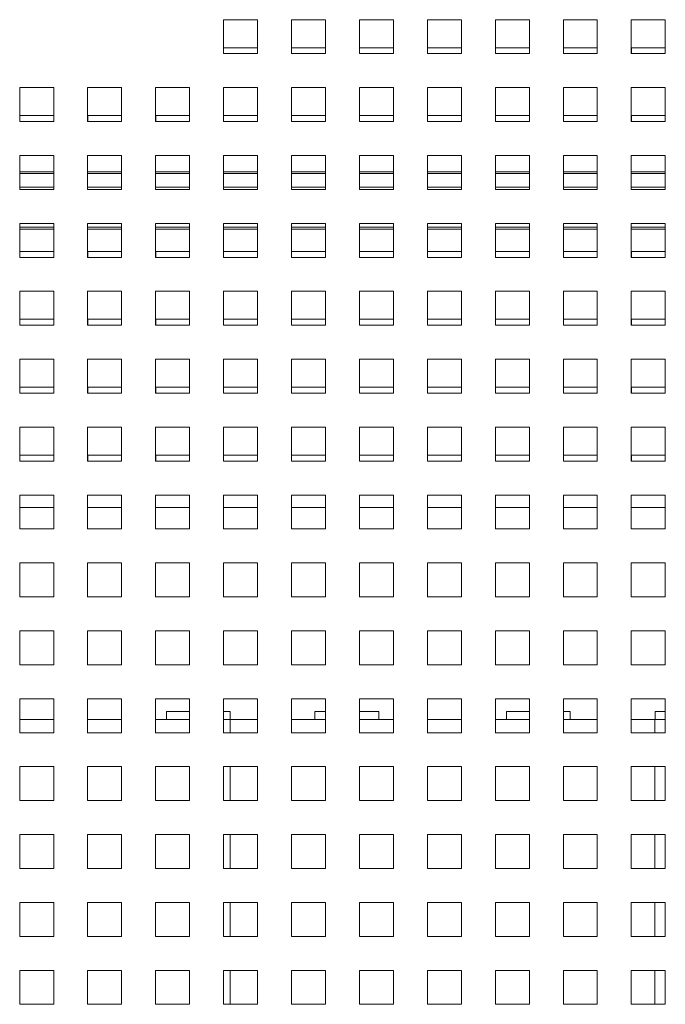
# Paper-space layout '5' of a CAD drawing. Header units: inches. Extents: x 1 to 109, y 1 to 85.
# Tile 6 of 58: x 49.67 to 52.05, y 20.52 to 24.15. Entities that reach past the tile are written whole.
import ezdxf

# ---------------------------------------------------------------- set-up
doc = ezdxf.new("R2010")
doc.units = ezdxf.units.IN
doc.header["$MEASUREMENT"] = 0

psp = doc.layouts.new('5')

# ---------------------------------------------------------------- linework, layer by layer
at = {"color": 7, "linetype": 'Continuous', "lineweight": 15, "ltscale": 5}
for p, q in [((50.4224, 24.1464), (50.4224, 24.0214)), ((50.5474, 24.1464), (50.4224, 24.1464)), ((50.5474, 24.0214), (50.5474, 24.1464)), ((50.6724, 24.1464), (50.6724, 24.0214)), ((50.7974, 24.1464), (50.6724, 24.1464)), ((50.7974, 24.0214), (50.7974, 24.1464)), ((50.9224, 24.1464), (50.9224, 24.0214)), ((51.0474, 24.1464), (50.9224, 24.1464)), ((51.0474, 24.0214), (51.0474, 24.1464)), ((51.1724, 24.1464), (51.1724, 24.0214)), ((51.2974, 24.1464), (51.1724, 24.1464)), ((51.2974, 24.0214), (51.2974, 24.1464)), ((51.4224, 24.1464), (51.4224, 24.0214)), ((51.5474, 24.1464), (51.4224, 24.1464)), ((51.5474, 24.0214), (51.5474, 24.1464)), ((51.6724, 24.1464), (51.6724, 24.0214)), ((51.7974, 24.1464), (51.6724, 24.1464)), ((51.7974, 24.0214), (51.7974, 24.1464)), ((51.9224, 24.1464), (51.9224, 24.0214)), ((52.0474, 24.1464), (51.9224, 24.1464)), ((52.0474, 24.0214), (52.0474, 24.1464)), ((50.5474, 24.0432), (50.4225, 24.0432)), ((50.4225, 24.0432), (50.4225, 24.0214)), ((50.7974, 24.0432), (50.6726, 24.0432)), ((50.6726, 24.0432), (50.6726, 24.0214)), ((51.0474, 24.0432), (50.9225, 24.0432)), ((50.9225, 24.0432), (50.9225, 24.0214)), ((51.2974, 24.0432), (51.1726, 24.0432)), ((51.1726, 24.0432), (51.1726, 24.0214)), ((51.5474, 24.0432), (51.4225, 24.0432)), ((51.4225, 24.0432), (51.4225, 24.0214)), ((51.7974, 24.0432), (51.6726, 24.0432)), ((51.6726, 24.0432), (51.6726, 24.0214)), ((52.0474, 24.0432), (51.9225, 24.0432)), ((51.9225, 24.0432), (51.9225, 24.0214)), ((50.4224, 24.0214), (50.5474, 24.0214)), ((50.6724, 24.0214), (50.7974, 24.0214)), ((50.9224, 24.0214), (51.0474, 24.0214)), ((51.1724, 24.0214), (51.2974, 24.0214)), ((51.4224, 24.0214), (51.5474, 24.0214)), ((51.6724, 24.0214), (51.7974, 24.0214)), ((51.9224, 24.0214), (52.0474, 24.0214)), ((49.6724, 23.8964), (49.6724, 23.7714)), ((49.7974, 23.8964), (49.6724, 23.8964)), ((49.7974, 23.7714), (49.7974, 23.8964)), ((49.9224, 23.8964), (49.9224, 23.7714)), ((50.0474, 23.8964), (49.9224, 23.8964)), ((50.0474, 23.7714), (50.0474, 23.8964)), ((50.1724, 23.8964), (50.1724, 23.7714)), ((50.2974, 23.8964), (50.1724, 23.8964)), ((50.2974, 23.7714), (50.2974, 23.8964)), ((50.4224, 23.8964), (50.4224, 23.7714)), ((50.5474, 23.8964), (50.4224, 23.8964)), ((50.5474, 23.7714), (50.5474, 23.8964)), ((50.6724, 23.8964), (50.6724, 23.7714)), ((50.7974, 23.8964), (50.6724, 23.8964)), ((50.7974, 23.7714), (50.7974, 23.8964)), ((50.9224, 23.8964), (50.9224, 23.7714)), ((51.0474, 23.8964), (50.9224, 23.8964)), ((51.0474, 23.7714), (51.0474, 23.8964)), ((51.1724, 23.8964), (51.1724, 23.7714)), ((51.2974, 23.8964), (51.1724, 23.8964)), ((51.2974, 23.7714), (51.2974, 23.8964)), ((51.4224, 23.8964), (51.4224, 23.7714)), ((51.5474, 23.8964), (51.4224, 23.8964)), ((51.5474, 23.7714), (51.5474, 23.8964)), ((51.6724, 23.8964), (51.6724, 23.7714)), ((51.7974, 23.8964), (51.6724, 23.8964)), ((51.7974, 23.7714), (51.7974, 23.8964)), ((51.9224, 23.8964), (51.9224, 23.7714)), ((52.0474, 23.8964), (51.9224, 23.8964)), ((52.0474, 23.7714), (52.0474, 23.8964)), ((49.7974, 23.7932), (49.6726, 23.7932)), ((49.6726, 23.7932), (49.6726, 23.7714)), ((50.0474, 23.7932), (49.9225, 23.7932)), ((49.9225, 23.7932), (49.9225, 23.7714)), ((50.2974, 23.7932), (50.1726, 23.7932)), ((50.1726, 23.7932), (50.1726, 23.7714)), ((50.5474, 23.7932), (50.4225, 23.7932)), ((50.4225, 23.7932), (50.4225, 23.7714)), ((50.7974, 23.7932), (50.6726, 23.7932)), ((50.6726, 23.7932), (50.6726, 23.7714)), ((51.0474, 23.7932), (50.9225, 23.7932)), ((50.9225, 23.7932), (50.9225, 23.7714)), ((51.2974, 23.7932), (51.1726, 23.7932)), ((51.1726, 23.7932), (51.1726, 23.7714)), ((51.5474, 23.7932), (51.4225, 23.7932)), ((51.4225, 23.7932), (51.4225, 23.7714)), ((51.7974, 23.7932), (51.6726, 23.7932)), ((51.6726, 23.7932), (51.6726, 23.7714)), ((52.0474, 23.7932), (51.9225, 23.7932)), ((51.9225, 23.7932), (51.9225, 23.7714)), ((49.6724, 23.7714), (49.7974, 23.7714)), ((49.9224, 23.7714), (50.0474, 23.7714)), ((50.1724, 23.7714), (50.2974, 23.7714)), ((50.4224, 23.7714), (50.5474, 23.7714)), ((50.6724, 23.7714), (50.7974, 23.7714)), ((50.9224, 23.7714), (51.0474, 23.7714)), ((51.1724, 23.7714), (51.2974, 23.7714)), ((51.4224, 23.7714), (51.5474, 23.7714)), ((51.6724, 23.7714), (51.7974, 23.7714)), ((51.9224, 23.7714), (52.0474, 23.7714)), ((49.6724, 23.6464), (49.6724, 23.5214)), ((49.7974, 23.6464), (49.6724, 23.6464)), ((49.7974, 23.5214), (49.7974, 23.6464)), ((49.9224, 23.6464), (49.9224, 23.5214)), ((50.0474, 23.6464), (49.9224, 23.6464)), ((50.0474, 23.5214), (50.0474, 23.6464)), ((50.1724, 23.6464), (50.1724, 23.5214)), ((50.2974, 23.6464), (50.1724, 23.6464)), ((50.2974, 23.5214), (50.2974, 23.6464)), ((50.4224, 23.6464), (50.4224, 23.5214)), ((50.5474, 23.6464), (50.4224, 23.6464)), ((50.5474, 23.5214), (50.5474, 23.6464)), ((50.6724, 23.6464), (50.6724, 23.5214)), ((50.7974, 23.6464), (50.6724, 23.6464)), ((50.7974, 23.5214), (50.7974, 23.6464)), ((50.9224, 23.6464), (50.9224, 23.5214)), ((51.0474, 23.6464), (50.9224, 23.6464)), ((51.0474, 23.5214), (51.0474, 23.6464)), ((51.1724, 23.6464), (51.1724, 23.5214)), ((51.2974, 23.6464), (51.1724, 23.6464)), ((51.2974, 23.5214), (51.2974, 23.6464)), ((51.4224, 23.6464), (51.4224, 23.5214)), ((51.5474, 23.6464), (51.4224, 23.6464)), ((51.5474, 23.5214), (51.5474, 23.6464)), ((51.6724, 23.6464), (51.6724, 23.5214)), ((51.7974, 23.6464), (51.6724, 23.6464)), ((51.7974, 23.5214), (51.7974, 23.6464)), ((51.9224, 23.6464), (51.9224, 23.5214)), ((52.0474, 23.6464), (51.9224, 23.6464)), ((52.0474, 23.5214), (52.0474, 23.6464)), ((49.7974, 23.5857), (49.6724, 23.5857)), ((50.0474, 23.5857), (49.9224, 23.5857)), ((50.2974, 23.5857), (50.1724, 23.5857)), ((50.5474, 23.5857), (50.4224, 23.5857)), ((50.7974, 23.5857), (50.6724, 23.5857)), ((51.0474, 23.5857), (50.9224, 23.5857)), ((51.2974, 23.5857), (51.1724, 23.5857)), ((51.5474, 23.5857), (51.4224, 23.5857)), ((51.7974, 23.5857), (51.6724, 23.5857)), ((52.0474, 23.5857), (51.9224, 23.5857)), ((49.6724, 23.5214), (49.7974, 23.5214)), ((49.9224, 23.5214), (50.0474, 23.5214)), ((50.1724, 23.5214), (50.2974, 23.5214)), ((50.4224, 23.5214), (50.5474, 23.5214)), ((50.6724, 23.5214), (50.7974, 23.5214)), ((50.9224, 23.5214), (51.0474, 23.5214)), ((51.1724, 23.5214), (51.2974, 23.5214)), ((51.4224, 23.5214), (51.5474, 23.5214)), ((51.6724, 23.5214), (51.7974, 23.5214)), ((51.9224, 23.5214), (52.0474, 23.5214)), ((49.6724, 23.3964), (49.6724, 23.2714)), ((49.7974, 23.3964), (49.6724, 23.3964)), ((49.7974, 23.2714), (49.7974, 23.3964)), ((49.9224, 23.3964), (49.9224, 23.2714)), ((50.0474, 23.3964), (49.9224, 23.3964)), ((50.0474, 23.2714), (50.0474, 23.3964)), ((50.1724, 23.3964), (50.1724, 23.2714)), ((50.2974, 23.3964), (50.1724, 23.3964)), ((50.2974, 23.2714), (50.2974, 23.3964)), ((50.4224, 23.3964), (50.4224, 23.2714)), ((50.5474, 23.3964), (50.4224, 23.3964)), ((50.5474, 23.2714), (50.5474, 23.3964)), ((50.6724, 23.3964), (50.6724, 23.2714)), ((50.7974, 23.3964), (50.6724, 23.3964)), ((50.7974, 23.2714), (50.7974, 23.3964)), ((50.9224, 23.3964), (50.9224, 23.2714)), ((51.0474, 23.3964), (50.9224, 23.3964)), ((51.0474, 23.2714), (51.0474, 23.3964)), ((51.1724, 23.3964), (51.1724, 23.2714)), ((51.2974, 23.3964), (51.1724, 23.3964)), ((51.2974, 23.2714), (51.2974, 23.3964)), ((51.4224, 23.3964), (51.4224, 23.2714)), ((51.5474, 23.3964), (51.4224, 23.3964)), ((51.5474, 23.2714), (51.5474, 23.3964)), ((51.6724, 23.3964), (51.6724, 23.2714)), ((51.7974, 23.3964), (51.6724, 23.3964)), ((51.7974, 23.2714), (51.7974, 23.3964)), ((51.9224, 23.3964), (51.9224, 23.2714)), ((52.0474, 23.3964), (51.9224, 23.3964)), ((52.0474, 23.2714), (52.0474, 23.3964)), ((49.6724, 23.3757), (49.7974, 23.3757)), ((49.9224, 23.3757), (50.0474, 23.3757)), ((50.1724, 23.3757), (50.2974, 23.3757)), ((50.4224, 23.3757), (50.5474, 23.3757)), ((50.6724, 23.3757), (50.7974, 23.3757)), ((50.9224, 23.3757), (51.0474, 23.3757)), ((51.1724, 23.3757), (51.2974, 23.3757)), ((51.4224, 23.3757), (51.5474, 23.3757)), ((51.6724, 23.3757), (51.7974, 23.3757)), ((51.9224, 23.3757), (52.0474, 23.3757)), ((49.7974, 23.2932), (49.6726, 23.2932)), ((49.6726, 23.2932), (49.6726, 23.2714)), ((50.0474, 23.2932), (49.9225, 23.2932)), ((49.9225, 23.2932), (49.9225, 23.2714)), ((50.2974, 23.2932), (50.1726, 23.2932)), ((50.1726, 23.2932), (50.1726, 23.2714)), ((50.5474, 23.2932), (50.4225, 23.2932)), ((50.4225, 23.2932), (50.4225, 23.2714)), ((50.7974, 23.2932), (50.6726, 23.2932)), ((50.6726, 23.2932), (50.6726, 23.2714)), ((51.0474, 23.2932), (50.9225, 23.2932)), ((50.9225, 23.2932), (50.9225, 23.2714)), ((51.2974, 23.2932), (51.1726, 23.2932)), ((51.1726, 23.2932), (51.1726, 23.2714)), ((51.5474, 23.2932), (51.4225, 23.2932)), ((51.4225, 23.2932), (51.4225, 23.2714)), ((51.7974, 23.2932), (51.6726, 23.2932)), ((51.6726, 23.2932), (51.6726, 23.2714)), ((52.0474, 23.2932), (51.9225, 23.2932)), ((51.9225, 23.2932), (51.9225, 23.2714)), ((49.6724, 23.2714), (49.7974, 23.2714)), ((49.9224, 23.2714), (50.0474, 23.2714)), ((50.1724, 23.2714), (50.2974, 23.2714)), ((50.4224, 23.2714), (50.5474, 23.2714)), ((50.6724, 23.2714), (50.7974, 23.2714)), ((50.9224, 23.2714), (51.0474, 23.2714)), ((51.1724, 23.2714), (51.2974, 23.2714)), ((51.4224, 23.2714), (51.5474, 23.2714)), ((51.6724, 23.2714), (51.7974, 23.2714)), ((51.9224, 23.2714), (52.0474, 23.2714)), ((49.6724, 23.1464), (49.6724, 23.0214)), ((49.7974, 23.1464), (49.6724, 23.1464)), ((49.7974, 23.0214), (49.7974, 23.1464)), ((49.9224, 23.1464), (49.9224, 23.0214)), ((50.0474, 23.1464), (49.9224, 23.1464)), ((50.0474, 23.0214), (50.0474, 23.1464)), ((50.1724, 23.1464), (50.1724, 23.0214)), ((50.2974, 23.1464), (50.1724, 23.1464)), ((50.2974, 23.0214), (50.2974, 23.1464)), ((50.4224, 23.1464), (50.4224, 23.0214)), ((50.5474, 23.1464), (50.4224, 23.1464)), ((50.5474, 23.0214), (50.5474, 23.1464)), ((50.6724, 23.1464), (50.6724, 23.0214)), ((50.7974, 23.1464), (50.6724, 23.1464)), ((50.7974, 23.0214), (50.7974, 23.1464)), ((50.9224, 23.1464), (50.9224, 23.0214)), ((51.0474, 23.1464), (50.9224, 23.1464)), ((51.0474, 23.0214), (51.0474, 23.1464)), ((51.1724, 23.1464), (51.1724, 23.0214)), ((51.2974, 23.1464), (51.1724, 23.1464)), ((51.2974, 23.0214), (51.2974, 23.1464)), ((51.4224, 23.1464), (51.4224, 23.0214)), ((51.5474, 23.1464), (51.4224, 23.1464)), ((51.5474, 23.0214), (51.5474, 23.1464)), ((51.6724, 23.1464), (51.6724, 23.0214)), ((51.7974, 23.1464), (51.6724, 23.1464)), ((51.7974, 23.0214), (51.7974, 23.1464)), ((51.9224, 23.1464), (51.9224, 23.0214)), ((52.0474, 23.1464), (51.9224, 23.1464)), ((52.0474, 23.0214), (52.0474, 23.1464)), ((49.6724, 23.0214), (49.7974, 23.0214)), ((49.7974, 23.0432), (49.6726, 23.0432)), ((49.6726, 23.0432), (49.6726, 23.0214)), ((49.9224, 23.0214), (50.0474, 23.0214)), ((50.0474, 23.0432), (49.9225, 23.0432)), ((49.9225, 23.0432), (49.9225, 23.0214)), ((50.1724, 23.0214), (50.2974, 23.0214)), ((50.2974, 23.0432), (50.1726, 23.0432)), ((50.1726, 23.0432), (50.1726, 23.0214)), ((50.4224, 23.0214), (50.5474, 23.0214)), ((50.5474, 23.0432), (50.4225, 23.0432)), ((50.4225, 23.0432), (50.4225, 23.0214)), ((50.6724, 23.0214), (50.7974, 23.0214)), ((50.7974, 23.0432), (50.6726, 23.0432)), ((50.6726, 23.0432), (50.6726, 23.0214)), ((50.9224, 23.0214), (51.0474, 23.0214)), ((51.0474, 23.0432), (50.9225, 23.0432)), ((50.9225, 23.0432), (50.9225, 23.0214)), ((51.1724, 23.0214), (51.2974, 23.0214)), ((51.2974, 23.0432), (51.1726, 23.0432)), ((51.1726, 23.0432), (51.1726, 23.0214)), ((51.4224, 23.0214), (51.5474, 23.0214)), ((51.5474, 23.0432), (51.4225, 23.0432)), ((51.4225, 23.0432), (51.4225, 23.0214)), ((51.6724, 23.0214), (51.7974, 23.0214)), ((51.7974, 23.0432), (51.6726, 23.0432)), ((51.6726, 23.0432), (51.6726, 23.0214)), ((51.9224, 23.0214), (52.0474, 23.0214)), ((52.0474, 23.0432), (51.9225, 23.0432)), ((51.9225, 23.0432), (51.9225, 23.0214)), ((49.6724, 22.8964), (49.6724, 22.7714)), ((49.7974, 22.8964), (49.6724, 22.8964)), ((49.7974, 22.7714), (49.7974, 22.8964)), ((49.9224, 22.8964), (49.9224, 22.7714)), ((50.0474, 22.8964), (49.9224, 22.8964)), ((50.0474, 22.7714), (50.0474, 22.8964)), ((50.1724, 22.8964), (50.1724, 22.7714)), ((50.2974, 22.8964), (50.1724, 22.8964)), ((50.2974, 22.7714), (50.2974, 22.8964)), ((50.4224, 22.8964), (50.4224, 22.7714)), ((50.5474, 22.8964), (50.4224, 22.8964)), ((50.5474, 22.7714), (50.5474, 22.8964)), ((50.6724, 22.8964), (50.6724, 22.7714)), ((50.7974, 22.8964), (50.6724, 22.8964)), ((50.7974, 22.7714), (50.7974, 22.8964)), ((50.9224, 22.8964), (50.9224, 22.7714)), ((51.0474, 22.8964), (50.9224, 22.8964)), ((51.0474, 22.7714), (51.0474, 22.8964)), ((51.1724, 22.8964), (51.1724, 22.7714)), ((51.2974, 22.8964), (51.1724, 22.8964)), ((51.2974, 22.7714), (51.2974, 22.8964)), ((51.4224, 22.8964), (51.4224, 22.7714)), ((51.5474, 22.8964), (51.4224, 22.8964)), ((51.5474, 22.7714), (51.5474, 22.8964)), ((51.6724, 22.8964), (51.6724, 22.7714)), ((51.7974, 22.8964), (51.6724, 22.8964)), ((51.7974, 22.7714), (51.7974, 22.8964)), ((51.9224, 22.8964), (51.9224, 22.7714)), ((52.0474, 22.8964), (51.9224, 22.8964)), ((52.0474, 22.7714), (52.0474, 22.8964)), ((49.6724, 22.7714), (49.7974, 22.7714)), ((49.7974, 22.7932), (49.6726, 22.7932)), ((49.6726, 22.7932), (49.6726, 22.7714)), ((49.9224, 22.7714), (50.0474, 22.7714)), ((50.0474, 22.7932), (49.9225, 22.7932)), ((49.9225, 22.7932), (49.9225, 22.7714)), ((50.1724, 22.7714), (50.2974, 22.7714)), ((50.2974, 22.7932), (50.1726, 22.7932)), ((50.1726, 22.7932), (50.1726, 22.7714)), ((50.4224, 22.7714), (50.5474, 22.7714)), ((50.5474, 22.7932), (50.4225, 22.7932)), ((50.4225, 22.7932), (50.4225, 22.7714)), ((50.6724, 22.7714), (50.7974, 22.7714)), ((50.7974, 22.7932), (50.6726, 22.7932)), ((50.6726, 22.7932), (50.6726, 22.7714)), ((50.9224, 22.7714), (51.0474, 22.7714)), ((51.0474, 22.7932), (50.9225, 22.7932)), ((50.9225, 22.7932), (50.9225, 22.7714)), ((51.1724, 22.7714), (51.2974, 22.7714)), ((51.2974, 22.7932), (51.1726, 22.7932)), ((51.1726, 22.7932), (51.1726, 22.7714)), ((51.4224, 22.7714), (51.5474, 22.7714)), ((51.5474, 22.7932), (51.4225, 22.7932)), ((51.4225, 22.7932), (51.4225, 22.7714)), ((51.6724, 22.7714), (51.7974, 22.7714)), ((51.7974, 22.7932), (51.6726, 22.7932)), ((51.6726, 22.7932), (51.6726, 22.7714)), ((51.9224, 22.7714), (52.0474, 22.7714)), ((52.0474, 22.7932), (51.9225, 22.7932)), ((51.9225, 22.7932), (51.9225, 22.7714)), ((49.6724, 22.6464), (49.6724, 22.5214)), ((49.7974, 22.6464), (49.6724, 22.6464)), ((49.7974, 22.5214), (49.7974, 22.6464)), ((49.9224, 22.6464), (49.9224, 22.5214)), ((50.0474, 22.6464), (49.9224, 22.6464)), ((50.0474, 22.5214), (50.0474, 22.6464)), ((50.1724, 22.6464), (50.1724, 22.5214)), ((50.2974, 22.6464), (50.1724, 22.6464)), ((50.2974, 22.5214), (50.2974, 22.6464)), ((50.4224, 22.6464), (50.4224, 22.5214)), ((50.5474, 22.6464), (50.4224, 22.6464)), ((50.5474, 22.5214), (50.5474, 22.6464)), ((50.6724, 22.6464), (50.6724, 22.5214)), ((50.7974, 22.6464), (50.6724, 22.6464)), ((50.7974, 22.5214), (50.7974, 22.6464)), ((50.9224, 22.6464), (50.9224, 22.5214)), ((51.0474, 22.6464), (50.9224, 22.6464)), ((51.0474, 22.5214), (51.0474, 22.6464)), ((51.1724, 22.6464), (51.1724, 22.5214)), ((51.2974, 22.6464), (51.1724, 22.6464)), ((51.2974, 22.5214), (51.2974, 22.6464)), ((51.4224, 22.6464), (51.4224, 22.5214)), ((51.5474, 22.6464), (51.4224, 22.6464)), ((51.5474, 22.5214), (51.5474, 22.6464)), ((51.6724, 22.6464), (51.6724, 22.5214)), ((51.7974, 22.6464), (51.6724, 22.6464)), ((51.7974, 22.5214), (51.7974, 22.6464)), ((51.9224, 22.6464), (51.9224, 22.5214)), ((52.0474, 22.6464), (51.9224, 22.6464)), ((52.0474, 22.5214), (52.0474, 22.6464)), ((49.6724, 22.5214), (49.7974, 22.5214)), ((49.7974, 22.5432), (49.6726, 22.5432)), ((49.6726, 22.5432), (49.6726, 22.5214)), ((49.9224, 22.5214), (50.0474, 22.5214)), ((50.0474, 22.5432), (49.9225, 22.5432)), ((49.9225, 22.5432), (49.9225, 22.5214)), ((50.1724, 22.5214), (50.2974, 22.5214)), ((50.2974, 22.5432), (50.1726, 22.5432)), ((50.1726, 22.5432), (50.1726, 22.5214)), ((50.4224, 22.5214), (50.5474, 22.5214)), ((50.5474, 22.5432), (50.4225, 22.5432)), ((50.4225, 22.5432), (50.4225, 22.5214)), ((50.6724, 22.5214), (50.7974, 22.5214)), ((50.7974, 22.5432), (50.6726, 22.5432)), ((50.6726, 22.5432), (50.6726, 22.5214)), ((50.9224, 22.5214), (51.0474, 22.5214)), ((51.0474, 22.5432), (50.9225, 22.5432)), ((50.9225, 22.5432), (50.9225, 22.5214)), ((51.1724, 22.5214), (51.2974, 22.5214)), ((51.2974, 22.5432), (51.1726, 22.5432)), ((51.1726, 22.5432), (51.1726, 22.5214)), ((51.4224, 22.5214), (51.5474, 22.5214)), ((51.5474, 22.5432), (51.4225, 22.5432)), ((51.4225, 22.5432), (51.4225, 22.5214)), ((51.6724, 22.5214), (51.7974, 22.5214)), ((51.7974, 22.5432), (51.6726, 22.5432)), ((51.6726, 22.5432), (51.6726, 22.5214)), ((51.9224, 22.5214), (52.0474, 22.5214)), ((52.0474, 22.5432), (51.9225, 22.5432)), ((51.9225, 22.5432), (51.9225, 22.5214)), ((49.6724, 22.3964), (49.6724, 22.2714)), ((49.7974, 22.3964), (49.6724, 22.3964)), ((49.7974, 22.2714), (49.7974, 22.3964)), ((49.9224, 22.3964), (49.9224, 22.2714)), ((50.0474, 22.3964), (49.9224, 22.3964)), ((50.0474, 22.2714), (50.0474, 22.3964)), ((50.1724, 22.3964), (50.1724, 22.2714)), ((50.2974, 22.3964), (50.1724, 22.3964)), ((50.2974, 22.2714), (50.2974, 22.3964)), ((50.4224, 22.3964), (50.4224, 22.2714)), ((50.5474, 22.3964), (50.4224, 22.3964)), ((50.5474, 22.2714), (50.5474, 22.3964)), ((50.6724, 22.3964), (50.6724, 22.2714)), ((50.7974, 22.3964), (50.6724, 22.3964)), ((50.7974, 22.2714), (50.7974, 22.3964)), ((50.9224, 22.3964), (50.9224, 22.2714)), ((51.0474, 22.3964), (50.9224, 22.3964)), ((51.0474, 22.2714), (51.0474, 22.3964)), ((51.1724, 22.3964), (51.1724, 22.2714)), ((51.2974, 22.3964), (51.1724, 22.3964)), ((51.2974, 22.2714), (51.2974, 22.3964)), ((51.4224, 22.3964), (51.4224, 22.2714)), ((51.5474, 22.3964), (51.4224, 22.3964)), ((51.5474, 22.2714), (51.5474, 22.3964)), ((51.6724, 22.3964), (51.6724, 22.2714)), ((51.7974, 22.3964), (51.6724, 22.3964)), ((51.7974, 22.2714), (51.7974, 22.3964)), ((51.9224, 22.3964), (51.9224, 22.2714)), ((52.0474, 22.3964), (51.9224, 22.3964)), ((52.0474, 22.2714), (52.0474, 22.3964)), ((49.7974, 22.3507), (49.6724, 22.3507)), ((50.0474, 22.3507), (49.9224, 22.3507)), ((50.2974, 22.3507), (50.1724, 22.3507)), ((50.5474, 22.3507), (50.4224, 22.3507)), ((50.7974, 22.3507), (50.6724, 22.3507)), ((51.0474, 22.3507), (50.9224, 22.3507)), ((51.2974, 22.3507), (51.1724, 22.3507)), ((51.5474, 22.3507), (51.4224, 22.3507)), ((51.7974, 22.3507), (51.6724, 22.3507)), ((52.0474, 22.3507), (51.9224, 22.3507)), ((49.6724, 22.2714), (49.7974, 22.2714)), ((49.9224, 22.2714), (50.0474, 22.2714)), ((50.1724, 22.2714), (50.2974, 22.2714)), ((50.4224, 22.2714), (50.5474, 22.2714)), ((50.6724, 22.2714), (50.7974, 22.2714)), ((50.9224, 22.2714), (51.0474, 22.2714)), ((51.1724, 22.2714), (51.2974, 22.2714)), ((51.4224, 22.2714), (51.5474, 22.2714)), ((51.6724, 22.2714), (51.7974, 22.2714)), ((51.9224, 22.2714), (52.0474, 22.2714)), ((49.6724, 22.1464), (49.6724, 22.0214)), ((49.7974, 22.1464), (49.6724, 22.1464)), ((49.7974, 22.0214), (49.7974, 22.1464)), ((49.9224, 22.1464), (49.9224, 22.0214)), ((50.0474, 22.1464), (49.9224, 22.1464)), ((50.0474, 22.0214), (50.0474, 22.1464)), ((50.1724, 22.1464), (50.1724, 22.0214)), ((50.2974, 22.1464), (50.1724, 22.1464)), ((50.2974, 22.0214), (50.2974, 22.1464)), ((50.4224, 22.1464), (50.4224, 22.0214)), ((50.5474, 22.1464), (50.4224, 22.1464)), ((50.5474, 22.0214), (50.5474, 22.1464)), ((50.6724, 22.1464), (50.6724, 22.0214)), ((50.7974, 22.1464), (50.6724, 22.1464)), ((50.7974, 22.0214), (50.7974, 22.1464)), ((50.9224, 22.1464), (50.9224, 22.0214)), ((51.0474, 22.1464), (50.9224, 22.1464)), ((51.0474, 22.0214), (51.0474, 22.1464)), ((51.1724, 22.1464), (51.1724, 22.0214)), ((51.2974, 22.1464), (51.1724, 22.1464)), ((51.2974, 22.0214), (51.2974, 22.1464)), ((51.4224, 22.1464), (51.4224, 22.0214)), ((51.5474, 22.1464), (51.4224, 22.1464)), ((51.5474, 22.0214), (51.5474, 22.1464)), ((51.6724, 22.1464), (51.6724, 22.0214)), ((51.7974, 22.1464), (51.6724, 22.1464)), ((51.7974, 22.0214), (51.7974, 22.1464)), ((51.9224, 22.1464), (51.9224, 22.0214)), ((52.0474, 22.1464), (51.9224, 22.1464)), ((52.0474, 22.0214), (52.0474, 22.1464)), ((49.6724, 22.0214), (49.7974, 22.0214)), ((49.9224, 22.0214), (50.0474, 22.0214)), ((50.1724, 22.0214), (50.2974, 22.0214)), ((50.4224, 22.0214), (50.5474, 22.0214)), ((50.6724, 22.0214), (50.7974, 22.0214)), ((50.9224, 22.0214), (51.0474, 22.0214)), ((51.1724, 22.0214), (51.2974, 22.0214)), ((51.4224, 22.0214), (51.5474, 22.0214)), ((51.6724, 22.0214), (51.7974, 22.0214)), ((51.9224, 22.0214), (52.0474, 22.0214)), ((49.6724, 21.8964), (49.6724, 21.7714)), ((49.7974, 21.8964), (49.6724, 21.8964)), ((49.7974, 21.7714), (49.7974, 21.8964)), ((49.9224, 21.8964), (49.9224, 21.7714)), ((50.0474, 21.8964), (49.9224, 21.8964)), ((50.0474, 21.7714), (50.0474, 21.8964)), ((50.1724, 21.8964), (50.1724, 21.7714)), ((50.2974, 21.8964), (50.1724, 21.8964)), ((50.2974, 21.7714), (50.2974, 21.8964)), ((50.4224, 21.8964), (50.4224, 21.7714)), ((50.5474, 21.8964), (50.4224, 21.8964)), ((50.5474, 21.7714), (50.5474, 21.8964)), ((50.6724, 21.8964), (50.6724, 21.7714)), ((50.7974, 21.8964), (50.6724, 21.8964)), ((50.7974, 21.7714), (50.7974, 21.8964)), ((50.9224, 21.8964), (50.9224, 21.7714)), ((51.0474, 21.8964), (50.9224, 21.8964)), ((51.0474, 21.7714), (51.0474, 21.8964)), ((51.1724, 21.8964), (51.1724, 21.7714)), ((51.2974, 21.8964), (51.1724, 21.8964)), ((51.2974, 21.7714), (51.2974, 21.8964)), ((51.4224, 21.8964), (51.4224, 21.7714)), ((51.5474, 21.8964), (51.4224, 21.8964)), ((51.5474, 21.7714), (51.5474, 21.8964)), ((51.6724, 21.8964), (51.6724, 21.7714)), ((51.7974, 21.8964), (51.6724, 21.8964)), ((51.7974, 21.7714), (51.7974, 21.8964)), ((51.9224, 21.8964), (51.9224, 21.7714)), ((52.0474, 21.8964), (51.9224, 21.8964)), ((52.0474, 21.7714), (52.0474, 21.8964)), ((49.6724, 21.7714), (49.7974, 21.7714)), ((49.9224, 21.7714), (50.0474, 21.7714)), ((50.1724, 21.7714), (50.2974, 21.7714)), ((50.4224, 21.7714), (50.5474, 21.7714)), ((50.6724, 21.7714), (50.7974, 21.7714)), ((50.9224, 21.7714), (51.0474, 21.7714)), ((51.1724, 21.7714), (51.2974, 21.7714)), ((51.4224, 21.7714), (51.5474, 21.7714)), ((51.6724, 21.7714), (51.7974, 21.7714)), ((51.9224, 21.7714), (52.0474, 21.7714)), ((49.6724, 21.6464), (49.6724, 21.5214)), ((49.7974, 21.6464), (49.6724, 21.6464)), ((49.7974, 21.5214), (49.7974, 21.6464)), ((49.9224, 21.6464), (49.9224, 21.5214)), ((50.0474, 21.6464), (49.9224, 21.6464)), ((50.0474, 21.5214), (50.0474, 21.6464)), ((50.1724, 21.6464), (50.1724, 21.5214)), ((50.2974, 21.6464), (50.1724, 21.6464)), ((50.2974, 21.5214), (50.2974, 21.6464)), ((50.4224, 21.6464), (50.4224, 21.5214)), ((50.5474, 21.6464), (50.4224, 21.6464)), ((50.5474, 21.5214), (50.5474, 21.6464)), ((50.6724, 21.6464), (50.6724, 21.5214)), ((50.7974, 21.6464), (50.6724, 21.6464)), ((50.7974, 21.5214), (50.7974, 21.6464)), ((50.9224, 21.6464), (50.9224, 21.5214)), ((51.0474, 21.6464), (50.9224, 21.6464)), ((51.0474, 21.5214), (51.0474, 21.6464)), ((51.1724, 21.6464), (51.1724, 21.5214)), ((51.2974, 21.6464), (51.1724, 21.6464)), ((51.2974, 21.5214), (51.2974, 21.6464)), ((51.4224, 21.6464), (51.4224, 21.5214)), ((51.5474, 21.6464), (51.4224, 21.6464)), ((51.5474, 21.5214), (51.5474, 21.6464)), ((51.6724, 21.6464), (51.6724, 21.5214)), ((51.7974, 21.6464), (51.6724, 21.6464)), ((51.7974, 21.5214), (51.7974, 21.6464)), ((51.9224, 21.6464), (51.9224, 21.5214)), ((52.0474, 21.6464), (51.9224, 21.6464)), ((52.0474, 21.5214), (52.0474, 21.6464)), ((49.6724, 21.5695), (49.7974, 21.5695)), ((49.9224, 21.5695), (50.0474, 21.5695)), ((50.1724, 21.5695), (50.2119, 21.5695)), ((50.2119, 21.5989), (50.2119, 21.5695)), ((50.2119, 21.5989), (50.2974, 21.5989)), ((50.2119, 21.5695), (50.2974, 21.5695)), ((50.4224, 21.5989), (50.4462, 21.5989)), ((50.4224, 21.5695), (50.4462, 21.5695)), ((50.4462, 21.5989), (50.4462, 21.5695)), ((50.4462, 21.5695), (50.4468, 21.5695)), ((50.4468, 21.5695), (50.5474, 21.5695)), ((50.6724, 21.5695), (50.7587, 21.5695)), ((50.7587, 21.5989), (50.7587, 21.5695)), ((50.7587, 21.5989), (50.7974, 21.5989)), ((50.7587, 21.5695), (50.7974, 21.5695)), ((50.9224, 21.5989), (50.9931, 21.5989)), ((50.9224, 21.5695), (50.9931, 21.5695)), ((50.9931, 21.5989), (50.9931, 21.5695)), ((50.9931, 21.5695), (51.0474, 21.5695)), ((51.1724, 21.5695), (51.2974, 21.5695)), ((51.4224, 21.5695), (51.463, 21.5695)), ((51.463, 21.5989), (51.463, 21.5695)), ((51.5474, 21.5989), (51.463, 21.5989)), ((51.5474, 21.5695), (51.463, 21.5695)), ((51.6973, 21.5989), (51.6724, 21.5989)), ((51.6973, 21.5695), (51.6724, 21.5695)), ((51.6973, 21.5989), (51.6973, 21.5695)), ((51.6973, 21.5695), (51.7974, 21.5695)), ((51.9224, 21.5695), (52.0093, 21.5695)), ((52.0093, 21.5695), (52.0098, 21.5695)), ((52.0098, 21.5989), (52.0098, 21.5695)), ((52.0474, 21.5989), (52.0098, 21.5989)), ((52.0474, 21.5695), (52.0098, 21.5695)), ((49.6724, 21.5214), (49.7974, 21.5214)), ((49.9224, 21.5214), (50.0474, 21.5214)), ((50.1724, 21.5214), (50.2974, 21.5214)), ((50.4224, 21.5214), (50.5474, 21.5214)), ((50.6724, 21.5214), (50.7974, 21.5214)), ((50.9224, 21.5214), (51.0474, 21.5214)), ((51.1724, 21.5214), (51.2974, 21.5214)), ((51.4224, 21.5214), (51.5474, 21.5214)), ((51.6724, 21.5214), (51.7974, 21.5214)), ((51.9224, 21.5214), (52.0474, 21.5214)), ((49.6724, 21.3964), (49.6724, 21.2714)), ((49.7974, 21.3964), (49.6724, 21.3964)), ((49.7974, 21.2714), (49.7974, 21.3964)), ((49.9224, 21.3964), (49.9224, 21.2714)), ((50.0474, 21.3964), (49.9224, 21.3964)), ((50.0474, 21.2714), (50.0474, 21.3964)), ((50.1724, 21.3964), (50.1724, 21.2714)), ((50.2974, 21.3964), (50.1724, 21.3964)), ((50.2974, 21.2714), (50.2974, 21.3964)), ((50.4224, 21.3964), (50.4224, 21.2714)), ((50.5474, 21.3964), (50.4224, 21.3964)), ((50.5474, 21.2714), (50.5474, 21.3964)), ((50.6724, 21.3964), (50.6724, 21.2714)), ((50.7974, 21.3964), (50.6724, 21.3964)), ((50.7974, 21.2714), (50.7974, 21.3964)), ((50.9224, 21.3964), (50.9224, 21.2714)), ((51.0474, 21.3964), (50.9224, 21.3964)), ((51.0474, 21.2714), (51.0474, 21.3964)), ((51.1724, 21.3964), (51.1724, 21.2714)), ((51.2974, 21.3964), (51.1724, 21.3964)), ((51.2974, 21.2714), (51.2974, 21.3964)), ((51.4224, 21.3964), (51.4224, 21.2714)), ((51.5474, 21.3964), (51.4224, 21.3964)), ((51.5474, 21.2714), (51.5474, 21.3964)), ((51.6724, 21.3964), (51.6724, 21.2714)), ((51.7974, 21.3964), (51.6724, 21.3964)), ((51.7974, 21.2714), (51.7974, 21.3964)), ((51.9224, 21.3964), (51.9224, 21.2714)), ((52.0474, 21.3964), (51.9224, 21.3964)), ((52.0474, 21.2714), (52.0474, 21.3964)), ((49.6724, 21.2714), (49.7974, 21.2714)), ((49.9224, 21.2714), (50.0474, 21.2714)), ((50.1724, 21.2714), (50.2974, 21.2714)), ((50.4224, 21.2714), (50.5474, 21.2714)), ((50.6724, 21.2714), (50.7974, 21.2714)), ((50.9224, 21.2714), (51.0474, 21.2714)), ((51.1724, 21.2714), (51.2974, 21.2714)), ((51.4224, 21.2714), (51.5474, 21.2714)), ((51.6724, 21.2714), (51.7974, 21.2714)), ((51.9224, 21.2714), (52.0474, 21.2714)), ((49.6724, 21.1464), (49.6724, 21.0214)), ((49.7974, 21.1464), (49.6724, 21.1464)), ((49.7974, 21.0214), (49.7974, 21.1464)), ((49.9224, 21.1464), (49.9224, 21.0214)), ((50.0474, 21.1464), (49.9224, 21.1464)), ((50.0474, 21.0214), (50.0474, 21.1464)), ((50.1724, 21.1464), (50.1724, 21.0214)), ((50.2974, 21.1464), (50.1724, 21.1464)), ((50.2974, 21.0214), (50.2974, 21.1464)), ((50.4224, 21.1464), (50.4224, 21.0214)), ((50.5474, 21.1464), (50.4224, 21.1464)), ((50.5474, 21.0214), (50.5474, 21.1464)), ((50.6724, 21.1464), (50.6724, 21.0214)), ((50.7974, 21.1464), (50.6724, 21.1464)), ((50.7974, 21.0214), (50.7974, 21.1464)), ((50.9224, 21.1464), (50.9224, 21.0214)), ((51.0474, 21.1464), (50.9224, 21.1464)), ((51.0474, 21.0214), (51.0474, 21.1464)), ((51.1724, 21.1464), (51.1724, 21.0214)), ((51.2974, 21.1464), (51.1724, 21.1464)), ((51.2974, 21.0214), (51.2974, 21.1464)), ((51.4224, 21.1464), (51.4224, 21.0214)), ((51.5474, 21.1464), (51.4224, 21.1464)), ((51.5474, 21.0214), (51.5474, 21.1464)), ((51.6724, 21.1464), (51.6724, 21.0214)), ((51.7974, 21.1464), (51.6724, 21.1464)), ((51.7974, 21.0214), (51.7974, 21.1464)), ((51.9224, 21.1464), (51.9224, 21.0214)), ((52.0474, 21.1464), (51.9224, 21.1464)), ((52.0474, 21.0214), (52.0474, 21.1464)), ((49.6724, 21.0214), (49.7974, 21.0214)), ((49.9224, 21.0214), (50.0474, 21.0214)), ((50.1724, 21.0214), (50.2974, 21.0214)), ((50.4224, 21.0214), (50.5474, 21.0214)), ((50.6724, 21.0214), (50.7974, 21.0214)), ((50.9224, 21.0214), (51.0474, 21.0214)), ((51.1724, 21.0214), (51.2974, 21.0214)), ((51.4224, 21.0214), (51.5474, 21.0214)), ((51.6724, 21.0214), (51.7974, 21.0214)), ((51.9224, 21.0214), (52.0474, 21.0214)), ((49.6724, 20.8964), (49.6724, 20.7714)), ((49.7974, 20.8964), (49.6724, 20.8964)), ((49.7974, 20.7714), (49.7974, 20.8964)), ((49.9224, 20.8964), (49.9224, 20.7714)), ((50.0474, 20.8964), (49.9224, 20.8964)), ((50.0474, 20.7714), (50.0474, 20.8964)), ((50.1724, 20.8964), (50.1724, 20.7714)), ((50.2974, 20.8964), (50.1724, 20.8964)), ((50.2974, 20.7714), (50.2974, 20.8964)), ((50.4224, 20.8964), (50.4224, 20.7714)), ((50.5474, 20.8964), (50.4224, 20.8964)), ((50.5474, 20.7714), (50.5474, 20.8964)), ((50.6724, 20.8964), (50.6724, 20.7714)), ((50.7974, 20.8964), (50.6724, 20.8964)), ((50.7974, 20.7714), (50.7974, 20.8964)), ((50.9224, 20.8964), (50.9224, 20.7714)), ((51.0474, 20.8964), (50.9224, 20.8964)), ((51.0474, 20.7714), (51.0474, 20.8964)), ((51.1724, 20.8964), (51.1724, 20.7714)), ((51.2974, 20.8964), (51.1724, 20.8964)), ((51.2974, 20.7714), (51.2974, 20.8964)), ((51.4224, 20.8964), (51.4224, 20.7714)), ((51.5474, 20.8964), (51.4224, 20.8964)), ((51.5474, 20.7714), (51.5474, 20.8964)), ((51.6724, 20.8964), (51.6724, 20.7714)), ((51.7974, 20.8964), (51.6724, 20.8964)), ((51.7974, 20.7714), (51.7974, 20.8964)), ((51.9224, 20.8964), (51.9224, 20.7714)), ((52.0474, 20.8964), (51.9224, 20.8964)), ((52.0474, 20.7714), (52.0474, 20.8964)), ((49.6724, 20.7714), (49.7974, 20.7714)), ((49.9224, 20.7714), (50.0474, 20.7714)), ((50.1724, 20.7714), (50.2974, 20.7714)), ((50.4224, 20.7714), (50.5474, 20.7714)), ((50.6724, 20.7714), (50.7974, 20.7714)), ((50.9224, 20.7714), (51.0474, 20.7714)), ((51.1724, 20.7714), (51.2974, 20.7714)), ((51.4224, 20.7714), (51.5474, 20.7714)), ((51.6724, 20.7714), (51.7974, 20.7714)), ((51.9224, 20.7714), (52.0474, 20.7714)), ((49.6724, 20.6464), (49.6724, 20.5214)), ((49.7974, 20.6464), (49.6724, 20.6464)), ((49.7974, 20.5214), (49.7974, 20.6464)), ((49.9224, 20.6464), (49.9224, 20.5214)), ((50.0474, 20.6464), (49.9224, 20.6464)), ((50.0474, 20.5214), (50.0474, 20.6464)), ((50.1724, 20.6464), (50.1724, 20.5214)), ((50.2974, 20.6464), (50.1724, 20.6464)), ((50.2974, 20.5214), (50.2974, 20.6464)), ((50.4224, 20.6464), (50.4224, 20.5214)), ((50.5474, 20.6464), (50.4224, 20.6464)), ((50.5474, 20.5214), (50.5474, 20.6464)), ((50.6724, 20.6464), (50.6724, 20.5214)), ((50.7974, 20.6464), (50.6724, 20.6464)), ((50.7974, 20.5214), (50.7974, 20.6464)), ((50.9224, 20.6464), (50.9224, 20.5214)), ((51.0474, 20.6464), (50.9224, 20.6464)), ((51.0474, 20.5214), (51.0474, 20.6464)), ((51.1724, 20.6464), (51.1724, 20.5214)), ((51.2974, 20.6464), (51.1724, 20.6464)), ((51.2974, 20.5214), (51.2974, 20.6464)), ((51.4224, 20.6464), (51.4224, 20.5214)), ((51.5474, 20.6464), (51.4224, 20.6464)), ((51.5474, 20.5214), (51.5474, 20.6464)), ((51.6724, 20.6464), (51.6724, 20.5214)), ((51.7974, 20.6464), (51.6724, 20.6464)), ((51.7974, 20.5214), (51.7974, 20.6464)), ((51.9224, 20.6464), (51.9224, 20.5214)), ((52.0474, 20.6464), (51.9224, 20.6464)), ((52.0474, 20.5214), (52.0474, 20.6464)), ((49.6724, 20.5214), (49.7974, 20.5214)), ((49.9224, 20.5214), (50.0474, 20.5214)), ((50.1724, 20.5214), (50.2974, 20.5214)), ((50.4224, 20.5214), (50.5474, 20.5214)), ((50.6724, 20.5214), (50.7974, 20.5214)), ((50.9224, 20.5214), (51.0474, 20.5214)), ((51.1724, 20.5214), (51.2974, 20.5214)), ((51.4224, 20.5214), (51.5474, 20.5214)), ((51.6724, 20.5214), (51.7974, 20.5214)), ((51.9224, 20.5214), (52.0474, 20.5214))]:
    psp.add_line(p, q, dxfattribs=at)
at = {"color": 8, "linetype": 'Continuous', "lineweight": 15, "ltscale": 5}
for p, q in [((49.7974, 23.5795), (49.6724, 23.5795)), ((50.0474, 23.5795), (49.9224, 23.5795)), ((50.2974, 23.5795), (50.1724, 23.5795)), ((50.5474, 23.5795), (50.4224, 23.5795)), ((50.7974, 23.5795), (50.6724, 23.5795)), ((51.0474, 23.5795), (50.9224, 23.5795)), ((51.2974, 23.5795), (51.1724, 23.5795)), ((51.5474, 23.5795), (51.4224, 23.5795)), ((51.7974, 23.5795), (51.6724, 23.5795)), ((52.0474, 23.5795), (51.9224, 23.5795)), ((49.7974, 23.5303), (49.6724, 23.5303)), ((50.0474, 23.5303), (49.9224, 23.5303)), ((50.2974, 23.5303), (50.1724, 23.5303)), ((50.5474, 23.5303), (50.4224, 23.5303)), ((50.7974, 23.5303), (50.6724, 23.5303)), ((51.0474, 23.5303), (50.9224, 23.5303)), ((51.2974, 23.5303), (51.1724, 23.5303)), ((51.5474, 23.5303), (51.4224, 23.5303)), ((51.7974, 23.5303), (51.6724, 23.5303)), ((52.0474, 23.5303), (51.9224, 23.5303)), ((49.6724, 23.382), (49.7974, 23.382)), ((49.9224, 23.382), (50.0474, 23.382)), ((50.1724, 23.382), (50.2974, 23.382)), ((50.4224, 23.382), (50.5474, 23.382)), ((50.6724, 23.382), (50.7974, 23.382)), ((50.9224, 23.382), (51.0474, 23.382)), ((51.1724, 23.382), (51.2974, 23.382)), ((51.4224, 23.382), (51.5474, 23.382)), ((51.6724, 23.382), (51.7974, 23.382)), ((51.9224, 23.382), (52.0474, 23.382)), ((50.4468, 21.5695), (50.4468, 21.5214)), ((52.0093, 21.5214), (52.0093, 21.5695)), ((50.4468, 21.3964), (50.4468, 21.2714)), ((52.0093, 21.2714), (52.0093, 21.3964)), ((50.4468, 21.1464), (50.4468, 21.0214)), ((52.0093, 21.0214), (52.0093, 21.1464)), ((50.4468, 20.8964), (50.4468, 20.7714)), ((52.0093, 20.7714), (52.0093, 20.8964)), ((50.4468, 20.6464), (50.4468, 20.5214)), ((52.0093, 20.5214), (52.0093, 20.6464))]:
    psp.add_line(p, q, dxfattribs=at)

doc.saveas('drawing.dxf')
